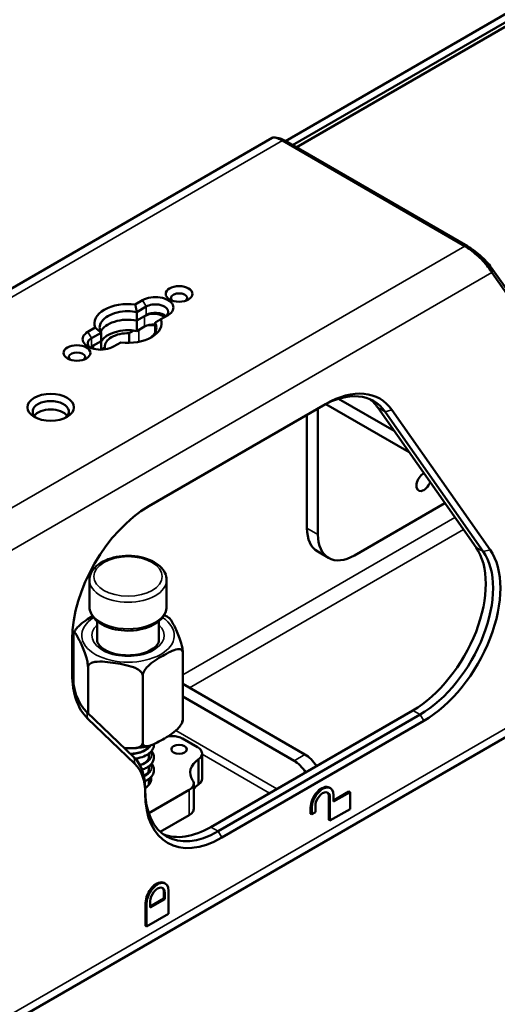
# Paper-space layout 'Sheet_1' of a CAD drawing. Header units: millimetres. Extents: x 1 to 117, y 1 to 117.
# Tile 31 of 73: x 100.39 to 104.04, y 26.9 to 34.41. Entities that reach past the tile are written whole.
import ezdxf

# ---------------------------------------------------------------- set-up
doc = ezdxf.new("R2010")
doc.units = ezdxf.units.MM
doc.layers.add('Visible (ISO)', color=7, linetype='Continuous', lineweight=50)
doc.layers.add('Visible Narrow (ISO)', color=7, linetype='Continuous', lineweight=35)

psp = doc.layouts.new('Sheet_1')

# ---------------------------------------------------------------- linework, layer by layer
at = {"layer": 'Visible (ISO)'}
for p, q in [((102.42076, 33.48384), (104.99962, 34.97275)), ((104.99962, 34.90846), (102.47644, 33.4517)), ((104.99973, 34.87637), (102.50428, 33.43562)), ((85.39504, 18.13879), (113.22275, 34.20513)), ((93.12116, 28.19736), (102.31905, 33.50776)), ((103.78996, 32.68315), (102.39802, 33.48678)), ((103.81084, 32.68128), (102.4189, 33.48492)), ((104.64224, 31.59577), (103.99237, 32.52031)), ((103.99237, 32.52031), (103.9956, 32.48042)), ((103.9956, 32.48042), (104.64547, 31.55588)), ((101.33179, 32.27007), (101.27547, 32.23756)), ((101.35963, 32.22186), (101.28722, 32.18005)), ((101.28722, 32.18005), (101.28722, 32.11576)), ((101.28722, 32.11576), (101.35963, 32.15757)), ((101.28722, 32.11576), (101.34571, 32.14953)), ((101.47035, 32.12506), (101.52666, 32.15757)), ((100.97052, 32.06149), (100.91421, 32.02898)), ((101.28722, 32.11576), (101.28722, 32.0354)), ((101.28722, 32.0354), (101.34571, 32.06917)), ((101.42641, 32.0354), (101.42641, 32.09969)), ((101.01445, 32.02257), (100.94205, 31.98077)), ((101.01446, 31.95828), (101.01446, 32.02257)), ((101.01446, 32.02257), (101.01446, 32.02257)), ((101.26525, 32.03878), (101.23029, 32.0186)), ((101.23029, 32.0186), (101.23029, 31.94564)), ((101.42641, 32.02257), (101.42641, 32.0354)), ((100.94205, 31.91647), (101.01446, 31.95828)), ((100.95597, 31.92451), (101.01446, 31.95828)), ((101.01446, 31.89319), (101.01446, 31.95828)), ((101.04354, 31.91078), (101.01446, 31.89399)), ((101.04354, 31.89533), (101.04354, 31.91078)), ((101.10908, 31.91647), (101.1654, 31.94899)), ((101.37906, 30.69981), (102.72793, 31.47859)), ((103.36519, 31.11217), (102.73004, 31.47887)), ((102.82753, 31.51902), (103.2511, 31.27447)), ((102.58593, 31.3966), (102.58593, 30.53341)), ((102.66945, 30.48519), (102.66945, 31.44482)), ((103.1266, 31.45159), (103.87563, 30.38598)), ((103.18228, 31.41945), (103.93131, 30.35384)), ((103.98326, 30.36776), (103.23422, 31.43337)), ((102.94784, 30.32447), (103.63856, 30.72326)), ((102.75099, 30.30497), (102.66747, 30.35319)), ((100.92622, 29.9347), (100.92622, 30.13722)), ((101.51465, 29.9347), (101.51465, 30.13722)), ((100.98421, 29.82365), (100.98421, 29.68236)), ((101.45666, 29.82365), (101.45666, 29.68236)), ((100.79444, 29.41976), (100.79444, 29.68723)), ((100.80327, 29.71475), (100.80327, 29.34294)), ((101.6376, 29.58568), (101.6376, 29.07135)), ((100.91505, 29.4739), (100.91505, 29.12158)), ((101.33221, 29.40937), (101.33221, 28.89504)), ((101.6376, 29.34508), (102.57062, 28.80639)), ((102.4871, 28.75818), (101.6376, 29.24864)), ((101.26741, 28.78383), (100.90618, 29.13008)), ((103.39345, 29.14323), (101.85232, 28.25346)), ((100.91177, 29.08184), (101.273, 28.73559)), ((103.44913, 29.11108), (101.908, 28.22131)), ((103.47696, 29.06286), (101.93583, 28.17309)), ((101.63682, 28.92763), (101.75058, 28.86195)), ((101.37792, 28.81264), (101.37792, 28.7776)), ((101.78517, 28.8137), (101.78517, 28.62082)), ((101.37792, 28.71621), (101.37792, 28.68123)), ((101.37792, 28.61976), (101.37792, 28.5747)), ((101.6871, 28.53738), (101.37865, 28.3593)), ((101.72168, 28.58521), (101.72168, 28.39234)), ((102.75634, 28.55428), (102.76441, 28.54961)), ((102.75296, 28.30733), (102.75296, 28.48414)), ((102.76104, 28.30267), (102.76104, 28.47947)), ((102.78888, 28.45665), (102.90608, 28.52432)), ((102.78888, 28.44733), (102.91415, 28.51966)), ((102.78888, 28.49555), (102.78888, 28.44733)), ((102.91415, 28.51966), (102.90608, 28.52432)), ((102.91415, 28.51966), (102.91415, 28.39107)), ((102.61377, 28.35555), (102.61377, 28.40377)), ((102.62184, 28.35089), (102.62184, 28.39911)), ((102.64968, 28.41518), (102.64968, 28.36696)), ((102.91415, 28.39107), (102.76104, 28.30267)), ((101.6871, 28.34451), (101.4668, 28.21732)), ((102.62184, 28.35089), (102.61377, 28.35555)), ((102.64968, 28.36696), (102.62184, 28.35089)), ((102.76104, 28.30267), (102.75296, 28.30733)), ((101.49663, 27.82698), (101.50471, 27.82232)), ((101.38997, 27.64899), (101.49326, 27.70862)), ((101.38997, 27.63967), (101.50133, 27.70396)), ((101.49326, 27.70862), (101.49326, 27.75684)), ((101.50133, 27.70396), (101.49326, 27.70862)), ((101.50133, 27.70396), (101.50133, 27.75218)), ((101.52917, 27.76825), (101.52917, 27.59145)), ((101.35406, 27.49968), (101.35406, 27.67648)), ((101.36213, 27.49502), (101.36213, 27.67182)), ((101.38997, 27.68789), (101.38997, 27.63967)), ((101.52917, 27.59145), (101.36213, 27.49502)), ((101.36213, 27.49502), (101.35406, 27.49968))]:
    psp.add_line(p, q, dxfattribs=at)
for centre, major_axis in [((101.61018, 32.31829), (-0.10236, 0)), ((100.83069, 31.86826), (-0.10236, 0)), ((100.63025, 31.45358), (-0.17717, 0)), ((101.61018, 28.84658), (-0.05906, 0))]:
    psp.add_ellipse(centre, major_axis=major_axis, ratio=0.5773503, dxfattribs=at)
for centre, major_axis, start_param, end_param in [((101.42923, 32.21382), (0.1378, 0), 5.497785, 8.639388), ((101.61018, 32.28615), (0.06299, 0), 5.7755228, 9.9324405), ((101.22043, 32.09327), (-0.2559, 0), 4.4956023, 6.499972), ((101.42923, 32.18168), (0.09843, 0), 5.4977871, 8.6393798), ((101.41531, 32.10935), (-0.09843, 0), 3.7256329, 5.4977871), ((101.42923, 32.11738), (0.09843, 0), 0.6012642, 2.3561945), ((101.22044, 31.99684), (-0.21654, 0), 4.3988527, 6.0231422), ((101.22044, 31.99684), (-0.21654, 0), 4.3988527, 6.0231422), ((101.22044, 32.09328), (0.2559, 0), 4.4956023, 6.499972), ((101.41531, 32.02898), (0.09843, 0), 1.457707, 2.3561945), ((101.38747, 32.01291), (-0.11811, 0), 4.376358, 4.8226556), ((101.01164, 31.97273), (-0.1378, 0), 5.497785, 8.639388), ((101.01164, 31.94058), (-0.09843, 0), 5.4977871, 6.8844495), ((101.22044, 31.91647), (-0.21654, 0), 4.3988527, 5.969649), ((101.22044, 31.91647), (-0.17717, 0), 4.6567185, 6.3388558), ((101.22044, 31.99684), (0.21654, 0), 0.2600498, 0.3135363), ((101.22044, 31.99684), (0.21654, 0), 0.2600498, 0.3135363), ((101.01164, 31.87629), (0.09843, 0), 2.3561945, 2.5403284), ((101.02556, 31.88433), (-0.09843, 0), 5.4977871, 5.8803165), ((100.83069, 31.83611), (0.06299, 0), 5.7755228, 9.9324405), ((102.70009, 30.8196), (0.3937, 0.68191), 6.0213859, 7.0685835), ((102.72793, 30.80353), (0.41339, 0.71601), 6.0213859, 7.0685835), ((100.63025, 31.42143), (0.1378, 0), 5.6320478, 10.0759154), ((102.64442, 30.85175), (0.3937, 0.68191), 6.0213859, 6.2124156), ((100.63025, 31.35714), (0.1378, 0), 0.4159521, 2.7256406), ((103.47677, 30.88701), (-0.03937, -0.06819), 3.9079191, 8.1348527), ((101.37906, 30.02476), (-0.41339, -0.71601), 3.9269908, 5.4977871), ((102.86432, 30.69414), (-0.19685, -0.34095), 5.4977871, 6.2831853), ((102.94784, 30.64592), (-0.19685, -0.34095), 5.4977871, 7.0685835), ((103.39345, 29.78614), (0.3937, 0.68191), 3.9269908, 6.0213859), ((103.44913, 29.75399), (0.3937, 0.68191), 3.9269908, 6.0213859), ((103.47696, 29.73792), (0.41339, 0.71601), 3.9269908, 6.0213859), ((101.35122, 29.77336), (-0.3937, -0.68191), 5.4977871, 6.1424443), ((101.37906, 29.75729), (-0.41339, -0.71601), 5.4977871, 6.1424443), ((100.93364, 28.30136), (0.29528, 0.51143), 5.4980625, 6.1424444), ((101.97009, 28.66862), (-0.27559, 0), 5.586766, 6.6570666), ((102.4871, 28.59745), (0.09843, -0.17048), 1.6699491, 2.3561945), ((102.57062, 28.64567), (-0.09843, 0.17048), 4.8115418, 5.4977871), ((100.96147, 28.28529), (0.27559, 0.47734), 5.4980625, 6.1424443), ((101.22044, 28.62156), (0.17717, 0), 5.5420176, 6.4229532), ((101.22044, 28.55727), (0.17717, 0), 0.3196873, 0.4758822), ((101.908, 28.86422), (-0.3937, -0.68191), 5.4980623, 7.0685834), ((101.97009, 28.47575), (0.27559, 0), 2.4499824, 2.6936521), ((102.69729, 28.45199), (0.05906, 0.10229), 0, 2.3561945), ((102.70536, 28.44733), (0.05906, 0.10229), 5.4977871, 8.6393798), ((101.93583, 28.84815), (-0.41339, -0.71601), 5.4980623, 7.0685831), ((102.70536, 28.44733), (0.03937, 0.06819), 5.4977871, 8.6393798), ((102.69729, 28.45199), (0.03937, 0.06819), 5.4977871, 6.1804743), ((101.85232, 28.89637), (-0.3937, -0.68191), 0.0707698, 0.7853982), ((101.43758, 27.7247), (0.05906, 0.10229), 0, 2.3561945), ((101.44565, 27.72004), (0.05906, 0.10229), 5.4977871, 8.6393798), ((101.44565, 27.72004), (0.03937, 0.06819), 5.4977871, 8.6393798), ((101.43758, 27.7247), (0.03937, 0.06819), 5.4977871, 6.1804743)]:
    psp.add_ellipse(centre, major_axis=major_axis, ratio=0.5773503, start_param=start_param, end_param=end_param, dxfattribs=at)
for points, knots in [([(102.39802, 33.48678), (102.38452, 33.49479), (102.37149, 33.50097), (102.35992, 33.50507), (102.35741, 33.50596), (102.35497, 33.50675), (102.35261, 33.50744), (102.34406, 33.50993), (102.33651, 33.51108), (102.3303, 33.51076), (102.32671, 33.51057), (102.32356, 33.50989), (102.32089, 33.50871), (102.32024, 33.50842), (102.31963, 33.50811), (102.31904, 33.50776)], [0, 0, 0, 0, 0.2, 0.2, 0.2, 0.24333168, 0.24333168, 0.24333168, 0.4, 0.4, 0.4, 0.49066747, 0.49066747, 0.49066747, 0.51254319, 0.51254319, 0.51254319, 0.51254319]), ([(102.4189, 33.48492), (102.41187, 33.48901), (102.40525, 33.49252), (102.3928, 33.49844), (102.38701, 33.50081), (102.37751, 33.50397), (102.37362, 33.50495), (102.37022, 33.50548)], [0, 0, 0, 0, 0.07529897, 0.07529897, 0.15366326, 0.15366326, 0.21988833, 0.21988833, 0.21988833, 0.21988833]), ([(103.78996, 32.68315), (103.80414, 32.67514), (103.81913, 32.66506), (103.83472, 32.65345), (103.85031, 32.64183), (103.86649, 32.62863), (103.8821, 32.61467), (103.89771, 32.6007), (103.91278, 32.58602), (103.92696, 32.5709), (103.94115, 32.55579), (103.95442, 32.54024), (103.96615, 32.52494), (103.97788, 32.50964), (103.98807, 32.49457), (103.9956, 32.48042)], [0, 0, 0, 0, 0.2, 0.2, 0.2, 0.4, 0.4, 0.4, 0.6, 0.6, 0.6, 0.8, 0.8, 0.8, 1, 1, 1, 1]), ([(103.99237, 32.52031), (103.98301, 32.53372), (103.96975, 32.54946), (103.94004, 32.58058), (103.9241, 32.59583), (103.88576, 32.62924), (103.86831, 32.64253), (103.84885, 32.65679), (103.84076, 32.66244), (103.82526, 32.67267), (103.81784, 32.67727), (103.81084, 32.68128)], [0.00000001, 0.00000001, 0.00000001, 0.00000001, 0.20420785, 0.20420785, 0.38392034, 0.38392034, 0.59897321, 0.59897321, 0.75318958, 0.75318958, 0.902519, 0.902519, 0.902519, 0.902519]), ([(101.28722, 32.18005), (101.2652, 32.18413), (101.24224, 32.18615), (101.19324, 32.18615), (101.16424, 32.18301), (101.11089, 32.17025), (101.08654, 32.16063), (101.04809, 32.13843), (101.03143, 32.12437), (101.00933, 32.09357), (101.0039, 32.07682), (101.0039, 32.04854), (101.00739, 32.03528), (101.01446, 32.02257)], [0.2482199, 0.2482199, 0.2482199, 0.2482199, 0.4143652, 0.4143652, 0.6215448, 0.6215448, 0.8287245, 0.8287245, 1.0359001, 1.0359001, 1.2430756, 1.2430756, 1.4092174, 1.4092174, 1.4092174, 1.4092174]), ([(101.38628, 31.98077), (101.40009, 31.99032), (101.41196, 32.0014), (101.43154, 32.02869), (101.43697, 32.04543), (101.43697, 32.07372), (101.43348, 32.08698), (101.42641, 32.09969)], [2.53342433, 2.53342433, 2.53342433, 2.53342433, 2.69332193, 2.69332193, 2.9004975, 2.9004975, 3.06664531, 3.06664531, 3.06664531, 3.06664531]), ([(101.51465, 30.13722), (101.51465, 30.15557), (101.51035, 30.17384), (101.49384, 30.20909), (101.48108, 30.22584), (101.44739, 30.25741), (101.42555, 30.27173), (101.37551, 30.29561), (101.34708, 30.30497), (101.28725, 30.31762), (101.25588, 30.32095), (101.19313, 30.32147), (101.16178, 30.31868), (101.10182, 30.30717), (101.07322, 30.29843), (101.02142, 30.27533), (100.99823, 30.26094), (100.96059, 30.22731), (100.94585, 30.20812), (100.92988, 30.17107), (100.92622, 30.15417), (100.92622, 30.13722)], [0.7853982, 0.7853982, 0.7853982, 0.7853982, 1.0494452, 1.0494452, 1.3375527, 1.3375527, 1.6655221, 1.6655221, 2.0050425, 2.0050425, 2.3419381, 2.3419381, 2.6771726, 2.6771726, 3.0138096, 3.0138096, 3.3532749, 3.3532749, 3.6830847, 3.6830847, 3.9269908, 3.9269908, 3.9269908, 3.9269908]), ([(100.92622, 29.9347), (100.92622, 29.91635), (100.93052, 29.89808), (100.94703, 29.86283), (100.9598, 29.84608), (100.99348, 29.81451), (101.01532, 29.80019), (101.06536, 29.77631), (101.09379, 29.76696), (101.15362, 29.7543), (101.18499, 29.75097), (101.24774, 29.75045), (101.27909, 29.75324), (101.33905, 29.76475), (101.36765, 29.77349), (101.41945, 29.79659), (101.44264, 29.81098), (101.48028, 29.84461), (101.49502, 29.8638), (101.51099, 29.90085), (101.51465, 29.91775), (101.51465, 29.9347)], [3.9269908, 3.9269908, 3.9269908, 3.9269908, 4.1910379, 4.1910379, 4.4791453, 4.4791453, 4.8071147, 4.8071147, 5.1466351, 5.1466351, 5.4835308, 5.4835308, 5.8187653, 5.8187653, 6.1554022, 6.1554022, 6.4948675, 6.4948675, 6.8246774, 6.8246774, 7.0685835, 7.0685835, 7.0685835, 7.0685835]), ([(100.81135, 29.74312), (100.81315, 29.74669), (100.81515, 29.75018), (100.82388, 29.7639), (100.83337, 29.77506), (100.85875, 29.80078), (100.87823, 29.81555), (100.91551, 29.84084), (100.93325, 29.85166), (100.94976, 29.86129)], [1.85602519, 1.85602519, 1.85602519, 1.85602519, 1.8841011, 1.8841011, 1.9801263, 1.9801263, 2.17647417, 2.17647417, 2.35076996, 2.35076996, 2.35076996, 2.35076996]), ([(101.49646, 29.8698), (101.4968, 29.86962), (101.49713, 29.86944), (101.5021, 29.86679), (101.50667, 29.86424), (101.51565, 29.85899), (101.52008, 29.8563), (101.52877, 29.85075), (101.53305, 29.84791), (101.53724, 29.84499)], [4.67072865, 4.67072865, 4.67072865, 4.67072865, 4.67390706, 4.67390706, 4.71774306, 4.71774306, 4.76157906, 4.76157906, 4.80541506, 4.80541506, 4.80541506, 4.80541506]), ([(101.53725, 29.84494), (101.53814, 29.84434), (101.53903, 29.84361), (101.54612, 29.83677), (101.55325, 29.82494), (101.56771, 29.79777), (101.57504, 29.78246), (101.58171, 29.76809), (101.58838, 29.75372), (101.5957, 29.73746), (101.61016, 29.70232), (101.61729, 29.68343), (101.62658, 29.65235), (101.63006, 29.63918), (101.63405, 29.61972), (101.63561, 29.61054), (101.63715, 29.59714), (101.6376, 29.59053), (101.6376, 29.58568)], [1.9531942, 1.9531942, 1.9531942, 1.9531942, 1.9801263, 1.9801263, 2.1764742, 2.1764742, 2.372822, 2.372822, 2.372822, 2.5691699, 2.5691699, 2.7655178, 2.7655178, 2.861543, 2.861543, 2.9207627, 2.9207627, 2.9660275, 2.9660275, 2.9660275, 2.9660275]), ([(100.91505, 29.4739), (100.91505, 29.47875), (100.91461, 29.48536), (100.91307, 29.49877), (100.91151, 29.50794), (100.90751, 29.5274), (100.90404, 29.54057), (100.89475, 29.57165), (100.88762, 29.59055), (100.87316, 29.62568), (100.86583, 29.64195), (100.85916, 29.65631), (100.85249, 29.67068), (100.84517, 29.686), (100.83071, 29.71316), (100.82358, 29.72499), (100.81429, 29.73394), (100.81082, 29.73576), (100.80682, 29.73351), (100.80526, 29.73105), (100.80372, 29.72429), (100.80327, 29.7196), (100.80327, 29.71475)], [1.7796165, 1.7796165, 1.7796165, 1.7796165, 1.8248814, 1.8248814, 1.8841011, 1.8841011, 1.9801263, 1.9801263, 2.1764742, 2.1764742, 2.372822, 2.372822, 2.372822, 2.5691699, 2.5691699, 2.7655178, 2.7655178, 2.861543, 2.861543, 2.9207627, 2.9207627, 2.9660275, 2.9660275, 2.9660275, 2.9660275]), ([(100.8055, 29.73076), (100.80586, 29.7316), (100.80623, 29.73243), (100.80698, 29.7341), (100.80735, 29.73493), (100.80812, 29.73658), (100.8085, 29.73741), (100.80929, 29.73905), (100.80969, 29.73987), (100.81049, 29.74151), (100.8109, 29.74232), (100.81131, 29.74313)], [2.600556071, 2.600556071, 2.600556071, 2.600556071, 2.608660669, 2.608660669, 2.616765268, 2.616765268, 2.624869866, 2.624869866, 2.632974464, 2.632974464, 2.641079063, 2.641079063, 2.641079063, 2.641079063]), ([(101.45666, 29.68236), (101.45666, 29.67489), (101.45513, 29.66735), (101.44639, 29.64731), (101.43649, 29.63413), (101.40881, 29.6113), (101.39303, 29.60155), (101.35606, 29.58475), (101.33487, 29.57771), (101.28895, 29.56735), (101.26416, 29.56408), (101.2137, 29.56193), (101.18803, 29.56308), (101.13882, 29.56967), (101.11528, 29.5751), (101.07308, 29.58933), (101.05436, 29.59809), (101.02359, 29.61733), (101.01147, 29.62777), (100.99375, 29.64875), (100.98847, 29.65912), (100.98478, 29.67335), (100.98421, 29.67786), (100.98421, 29.68236)], [5.4977871, 5.4977871, 5.4977871, 5.4977871, 5.7443637, 5.7443637, 6.1084817, 6.1084817, 6.4019696, 6.4019696, 6.6959446, 6.6959446, 6.9949448, 6.9949448, 7.2965054, 7.2965054, 7.5971635, 7.5971635, 7.8936383, 7.8936383, 8.1856605, 8.1856605, 8.4909071, 8.4909071, 8.6393798, 8.6393798, 8.6393798, 8.6393798]), ([(101.6376, 29.58568), (101.6376, 29.59053), (101.63638, 29.59548), (101.63217, 29.60313), (101.62791, 29.60649), (101.617, 29.61104), (101.6075, 29.61123), (101.58212, 29.60764), (101.56264, 29.59993), (101.52314, 29.58111), (101.50312, 29.57003), (101.4849, 29.55951), (101.46668, 29.54899), (101.44667, 29.53696), (101.40717, 29.51017), (101.38769, 29.49539), (101.36231, 29.46967), (101.35281, 29.45851), (101.3419, 29.44136), (101.33764, 29.43308), (101.33343, 29.42057), (101.33221, 29.41422), (101.33221, 29.40937)], [1.7796165, 1.7796165, 1.7796165, 1.7796165, 1.8248814, 1.8248814, 1.8841011, 1.8841011, 1.9801263, 1.9801263, 2.1764742, 2.1764742, 2.372822, 2.372822, 2.372822, 2.5691699, 2.5691699, 2.7655178, 2.7655178, 2.861543, 2.861543, 2.9207627, 2.9207627, 2.9660275, 2.9660275, 2.9660275, 2.9660275]), ([(101.33221, 29.40937), (101.33221, 29.41422), (101.33055, 29.42012), (101.3248, 29.4311), (101.31898, 29.43781), (101.30407, 29.45097), (101.2911, 29.45866), (101.25643, 29.47509), (101.22982, 29.48273), (101.17587, 29.49507), (101.14852, 29.49977), (101.12363, 29.50362), (101.09874, 29.50747), (101.0714, 29.51123), (101.01745, 29.51559), (100.99084, 29.51617), (100.95617, 29.51047), (100.94319, 29.5068), (100.92828, 29.49826), (100.92247, 29.49334), (100.91671, 29.48414), (100.91505, 29.47875), (100.91505, 29.4739)], [1.7796165, 1.7796165, 1.7796165, 1.7796165, 1.8248814, 1.8248814, 1.8841011, 1.8841011, 1.9801263, 1.9801263, 2.1764742, 2.1764742, 2.372822, 2.372822, 2.372822, 2.5691699, 2.5691699, 2.7655178, 2.7655178, 2.861543, 2.861543, 2.9207627, 2.9207627, 2.9660275, 2.9660275, 2.9660275, 2.9660275]), ([(101.33221, 28.89504), (101.33221, 28.89019), (101.33343, 28.88524), (101.33764, 28.87759), (101.3419, 28.87423), (101.35281, 28.86968), (101.36231, 28.86948), (101.38769, 28.87307), (101.40717, 28.88079), (101.44667, 28.8996), (101.46668, 28.91069), (101.50312, 28.93172), (101.52314, 28.94376), (101.56264, 28.97055), (101.58212, 28.98532), (101.6075, 29.01104), (101.617, 29.0222), (101.62791, 29.03936), (101.63217, 29.04763), (101.63638, 29.06015), (101.6376, 29.0665), (101.6376, 29.07135)], [-1.7796165, -1.7796165, -1.7796165, -1.7796165, -1.7343517, -1.7343517, -1.6751319, -1.6751319, -1.5791067, -1.5791067, -1.3827589, -1.3827589, -1.186411, -1.186411, -0.9900632, -0.9900632, -0.7937153, -0.7937153, -0.6976901, -0.6976901, -0.6384704, -0.6384704, -0.5932055, -0.5932055, -0.5932055, -0.5932055]), ([(101.63537, 29.05534), (101.63501, 29.0545), (101.63464, 29.05367), (101.63389, 29.052), (101.63352, 29.05117), (101.63275, 29.04952), (101.63237, 29.04869), (101.63158, 29.04705), (101.63118, 29.04623), (101.63038, 29.04459), (101.62997, 29.04378), (101.62956, 29.04297)], [5.742148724, 5.742148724, 5.742148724, 5.742148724, 5.750253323, 5.750253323, 5.758357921, 5.758357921, 5.76646252, 5.76646252, 5.774567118, 5.774567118, 5.782671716, 5.782671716, 5.782671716, 5.782671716]), ([(101.6376, 29.07135), (101.6376, 29.0665), (101.63715, 29.06181), (101.63618, 29.05755), (101.63579, 29.05639), (101.63535, 29.0554)], [-1.779616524, -1.779616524, -1.779616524, -1.779616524, -1.734351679, -1.734351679, -1.713783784, -1.713783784, -1.713783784, -1.713783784]), ([(101.52543, 28.94569), (101.5363, 28.94722), (101.5621, 28.94862), (101.60205, 28.94333), (101.62634, 28.93348), (101.63682, 28.92763)], [0.30833985, 0.30833985, 0.30833985, 0.30833985, 0.50048631, 0.74845056, 1, 1, 1, 1]), ([(101.19156, 28.85653), (101.19532, 28.85617), (101.19909, 28.85583), (101.22982, 28.85335), (101.25643, 28.85277), (101.2911, 28.85847), (101.30407, 28.86214), (101.31898, 28.87068), (101.3248, 28.8756), (101.33055, 28.8848), (101.33221, 28.89019), (101.33221, 28.89504)], [-1.01740191, -1.01740191, -1.01740191, -1.01740191, -0.99006315, -0.99006315, -0.79371529, -0.79371529, -0.69769008, -0.69769008, -0.63847035, -0.63847035, -0.59320551, -0.59320551, -0.59320551, -0.59320551]), ([(101.2386, 28.81144), (101.25371, 28.81201), (101.2685, 28.81363), (101.29916, 28.81929), (101.31492, 28.82391), (101.34122, 28.83512), (101.3522, 28.8418), (101.36809, 28.85553), (101.37335, 28.86275), (101.37655, 28.87009), (101.37688, 28.87092), (101.37717, 28.87174)], [15.11360406, 15.11360406, 15.11360406, 15.11360406, 15.23116256, 15.23116256, 15.37632264, 15.37632264, 15.51862222, 15.51862222, 15.65760846, 15.65760846, 15.67556722, 15.67556722, 15.67556722, 15.67556722]), ([(101.38211, 28.87297), (101.37409, 28.87093), (101.366, 28.86905), (101.34965, 28.86561), (101.34141, 28.86404), (101.3248, 28.86122), (101.31644, 28.85997), (101.29961, 28.85779), (101.29116, 28.85686), (101.27417, 28.85531), (101.26565, 28.85469), (101.25711, 28.85424)], [0.37072174, 0.37072174, 0.37072174, 0.37072174, 0.43523698, 0.43523698, 0.49975221, 0.49975221, 0.56426745, 0.56426745, 0.62878268, 0.62878268, 0.69329792, 0.69329792, 0.69329792, 0.69329792]), ([(101.41831, 28.88621), (101.41833, 28.88579), (101.41835, 28.88537), (101.41885, 28.87267), (101.41586, 28.86017), (101.40431, 28.83774), (101.39584, 28.82744), (101.37337, 28.8083), (101.35849, 28.79961), (101.32357, 28.78515), (101.30272, 28.77953), (101.27905, 28.77584), (101.27741, 28.7756), (101.27576, 28.77536)], [8.81764609, 8.81764609, 8.81764609, 8.81764609, 8.82278075, 8.82278075, 8.97341131, 8.97341131, 9.12038805, 9.12038805, 9.28846232, 9.28846232, 9.46976354, 9.46976354, 9.48318681, 9.48318681, 9.48318681, 9.48318681]), ([(101.40031, 28.8339), (101.40734, 28.82513), (101.41261, 28.81555), (101.41937, 28.79257), (101.4193, 28.77859), (101.41204, 28.75445), (101.40585, 28.74369), (101.38812, 28.72323), (101.37582, 28.71369), (101.35111, 28.69996), (101.33942, 28.69491), (101.32685, 28.6907)], [5.24342741, 5.24342741, 5.24342741, 5.24342741, 5.37075554, 5.37075554, 5.53367629, 5.53367629, 5.67590749, 5.67590749, 5.83628231, 5.83628231, 5.95353221, 5.95353221, 5.95353221, 5.95353221]), ([(101.75058, 28.86195), (101.76071, 28.85591), (101.77775, 28.84188), (101.78766, 28.81696), (101.78183, 28.79183), (101.76744, 28.77713), (101.75867, 28.77069)], [0, 0, 0, 0, 0.2534849, 0.503357, 0.7532291, 1, 1, 1, 1]), ([(101.31049, 28.72665), (101.31387, 28.72771), (101.31716, 28.72883), (101.33418, 28.73514), (101.34616, 28.7415), (101.36417, 28.75498), (101.37053, 28.76226), (101.37816, 28.77595), (101.37947, 28.78218), (101.37879, 28.79017), (101.37846, 28.79206), (101.37792, 28.79399)], [18.23714049, 18.23714049, 18.23714049, 18.23714049, 18.26973272, 18.26973272, 18.41229205, 18.41229205, 18.55187994, 18.55187994, 18.69661951, 18.69661951, 18.73998327, 18.73998327, 18.73998327, 18.73998327]), ([(101.75783, 28.57722), (101.75822, 28.59798), (101.75879, 28.64), (101.75865, 28.70416), (101.75868, 28.74831), (101.75867, 28.77069)], [0.00000018, 0.00000018, 0.00000018, 0.00000018, 0.33333333, 0.66666667, 1, 1, 1, 1]), ([(101.34095, 28.64282), (101.35077, 28.64814), (101.35888, 28.65412), (101.37157, 28.66703), (101.37573, 28.67409), (101.37951, 28.68637), (101.37961, 28.69181), (101.37792, 28.69763)], [21.26715468, 21.26715468, 21.26715468, 21.26715468, 21.38916601, 21.38916601, 21.52794293, 21.52794293, 21.66157336, 21.66157336, 21.66157336, 21.66157336]), ([(101.40032, 28.73745), (101.40337, 28.73366), (101.40608, 28.72972), (101.41574, 28.71287), (101.41933, 28.69826), (101.41728, 28.67213), (101.41311, 28.66033), (101.39956, 28.63866), (101.38988, 28.62859), (101.36928, 28.61339), (101.35902, 28.6075), (101.34776, 28.60241)], [1.86087467, 1.86087467, 1.86087467, 1.86087467, 1.91625433, 1.91625433, 2.09047468, 2.09047468, 2.23653622, 2.23653622, 2.38728314, 2.38728314, 2.50296632, 2.50296632, 2.50296632, 2.50296632]), ([(101.71353, 28.61051), (101.71885, 28.60232), (101.7218, 28.5935), (101.72168, 28.5847), (101.72156, 28.57595), (101.71841, 28.56721), (101.71245, 28.55917), (101.70646, 28.55107), (101.69764, 28.54367), (101.6871, 28.53738)], [0, 0, 0, 0, 0.3339853, 0.3339853, 0.3339853, 0.6659447, 0.6659447, 0.6659447, 1, 1, 1, 1]), ([(101.75783, 28.57722), (101.76699, 28.58381), (101.77445, 28.59132), (101.77915, 28.59937), (101.78317, 28.60626), (101.78517, 28.61354), (101.78517, 28.62082)], [0.00000938, 0.00000938, 0.00000938, 0.00000938, 0.25252044, 0.25252044, 0.25252044, 0.46890244, 0.46890244, 0.46890244, 0.46890244]), ([(101.6871, 28.34451), (101.69764, 28.35079), (101.70646, 28.3582), (101.71245, 28.36629), (101.71841, 28.37434), (101.72156, 28.38307), (101.72168, 28.39182), (101.72168, 28.39199), (101.72168, 28.39217), (101.72168, 28.39234)], [0, 0, 0, 0, 0.3340553, 0.3340553, 0.3340553, 0.66601469, 0.66601469, 0.66601469, 0.67253197, 0.67253197, 0.67253197, 0.67253197])]:
    psp.add_open_spline(points, degree=3, knots=knots, dxfattribs=at)
psp.add_open_spline([(102.34255, 33.50985), (102.35188, 33.50835), (102.36112, 33.50688), (102.37022, 33.50547)], degree=3, dxfattribs=at)
for points, weights in [([(101.27547, 32.23756), (101.28212, 32.20747), (101.28722, 32.18005)], [1.00000170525, 1.00000224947, 1.00000191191]), ([(100.97052, 32.06149), (100.99326, 32.04069), (101.01446, 32.02257)], [1.00000170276, 1.00000224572, 1.00000190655]), ([(101.47035, 32.12506), (101.44761, 32.11192), (101.42641, 32.09969)], [1.00000170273, 1.0000022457, 1.00000190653])]:
    psp.add_rational_spline(points, weights, degree=2, dxfattribs=at)
at = {"layer": 'Visible Narrow (ISO)'}
for p, q in [((85.43581, 18.22891), (113.26352, 34.29524)), ((102.39802, 33.48678), (93.23904, 28.19884)), ((102.4189, 33.48492), (102.39802, 33.48678)), ((94.63098, 27.39521), (103.78996, 32.68315)), ((103.78996, 32.68315), (103.81084, 32.68128)), ((103.9956, 32.48042), (94.70373, 27.11575)), ((101.35963, 32.22186), (101.33179, 32.27007)), ((101.35963, 32.15757), (101.35963, 32.22186)), ((101.34571, 32.06917), (101.34571, 32.14953)), ((100.91421, 32.02898), (100.94205, 31.98077)), ((100.94205, 31.98077), (100.94205, 31.91647)), ((101.30395, 31.95362), (101.30395, 32.04506)), ((100.95597, 31.92451), (100.95597, 31.89996)), ((103.18228, 31.41945), (103.1266, 31.45159)), ((103.23422, 31.43337), (103.18228, 31.41945)), ((101.6376, 29.41531), (103.7149, 30.61464)), ((103.77919, 30.52318), (101.68813, 29.3159)), ((102.58593, 30.53341), (102.66945, 30.48519)), ((103.87563, 30.38598), (103.93131, 30.35384)), ((103.93131, 30.35384), (103.98326, 30.36776)), ((100.90618, 29.13008), (100.91177, 29.08184)), ((103.44913, 29.11108), (103.39345, 29.14323)), ((103.47696, 29.06286), (103.44913, 29.11108)), ((101.5853, 28.98952), (102.35626, 28.54441)), ((101.54672, 28.9475), (101.53693, 28.95316)), ((101.273, 28.73559), (101.26741, 28.78383)), ((102.30058, 28.51226), (101.78517, 28.80984)), ((102.4871, 28.75818), (102.57062, 28.80639)), ((101.35122, 28.51043), (101.35122, 28.54259)), ((101.6871, 28.34451), (101.6871, 28.53738)), ((102.76104, 28.47947), (102.75296, 28.48414)), ((102.62184, 28.39911), (102.61377, 28.40377)), ((101.85232, 28.25346), (101.908, 28.22131)), ((101.908, 28.22131), (101.93583, 28.17309)), ((101.50133, 27.75218), (101.49326, 27.75684)), ((101.36213, 27.67182), (101.35406, 27.67648))]:
    psp.add_line(p, q, dxfattribs=at)
psp.add_ellipse((101.22044, 30.16454), major_axis=(-0.26075, 0), ratio=0.5773503, dxfattribs=at)
for centre, major_axis, start_param, end_param in [((101.22044, 30.13722), (0.29422, 0), 3.1415927, 6.2831853), ((101.22044, 29.9347), (-0.29422, 0), 0, 3.1415927), ((101.22044, 29.71451), (0.35314, 0), 2.4103083, 7.0144697), ((101.22044, 29.71451), (-0.27559, 0), 5.7420858, 9.9658775)]:
    psp.add_ellipse(centre, major_axis=major_axis, ratio=0.5773503, start_param=start_param, end_param=end_param, dxfattribs=at)
for points, knots in [([(101.39376, 28.87643), (101.39361, 28.87611), (101.39346, 28.87579), (101.39331, 28.87547), (101.39134, 28.87137), (101.38888, 28.86739), (101.38595, 28.86352), (101.38301, 28.85965), (101.37959, 28.85588), (101.37562, 28.85222), (101.37166, 28.84856), (101.36715, 28.845), (101.36213, 28.84162), (101.35208, 28.83486), (101.33999, 28.82881), (101.32638, 28.82383), (101.31277, 28.81885), (101.29764, 28.81494), (101.28185, 28.81225), (101.27395, 28.8109), (101.26588, 28.80986), (101.2578, 28.80911), (101.2526, 28.80862), (101.2474, 28.80826), (101.24218, 28.80802)], [0.332002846, 0.332002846, 0.332002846, 0.332002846, 0.332206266, 0.332206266, 0.332206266, 0.334822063, 0.334822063, 0.334822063, 0.33743786, 0.33743786, 0.33743786, 0.340053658, 0.340053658, 0.340053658, 0.345285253, 0.345285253, 0.345285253, 0.350516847, 0.350516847, 0.350516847, 0.353132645, 0.353132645, 0.353132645, 0.354815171, 0.354815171, 0.354815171, 0.354815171]), ([(101.39289, 28.82552), (101.39422, 28.8229), (101.39532, 28.82025), (101.3962, 28.81758), (101.39902, 28.809), (101.39947, 28.8002), (101.39765, 28.79164), (101.39675, 28.78736), (101.39527, 28.78314), (101.39331, 28.77904), (101.39134, 28.77494), (101.38888, 28.77096), (101.38595, 28.76708), (101.38301, 28.76321), (101.37959, 28.75944), (101.37562, 28.75578), (101.37166, 28.75212), (101.36715, 28.74856), (101.36213, 28.74518), (101.35208, 28.73842), (101.33999, 28.73237), (101.32638, 28.72739), (101.32191, 28.72576), (101.31728, 28.72424), (101.31252, 28.72284)], [0.197171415, 0.197171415, 0.197171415, 0.197171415, 0.1988006, 0.1988006, 0.1988006, 0.204032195, 0.204032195, 0.204032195, 0.206647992, 0.206647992, 0.206647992, 0.209263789, 0.209263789, 0.209263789, 0.211879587, 0.211879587, 0.211879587, 0.214495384, 0.214495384, 0.214495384, 0.219726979, 0.219726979, 0.219726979, 0.221443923, 0.221443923, 0.221443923, 0.221443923]), ([(101.39289, 28.72908), (101.39422, 28.72646), (101.39532, 28.72381), (101.3962, 28.72114), (101.39902, 28.71257), (101.39947, 28.70376), (101.39765, 28.6952), (101.39675, 28.69092), (101.39527, 28.6867), (101.39331, 28.6826), (101.39134, 28.6785), (101.38888, 28.67452), (101.38595, 28.67065), (101.38301, 28.66677), (101.37959, 28.66301), (101.37562, 28.65935), (101.37166, 28.65568), (101.36715, 28.65213), (101.36213, 28.64875), (101.35614, 28.64472), (101.34942, 28.64094), (101.34208, 28.63749)], [0.071613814, 0.071613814, 0.071613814, 0.071613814, 0.073242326, 0.073242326, 0.073242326, 0.078473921, 0.078473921, 0.078473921, 0.081089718, 0.081089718, 0.081089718, 0.083705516, 0.083705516, 0.083705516, 0.086321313, 0.086321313, 0.086321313, 0.088937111, 0.088937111, 0.088937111, 0.092056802, 0.092056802, 0.092056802, 0.092056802])]:
    psp.add_open_spline(points, degree=3, knots=knots, dxfattribs=at)

doc.saveas('drawing.dxf')
